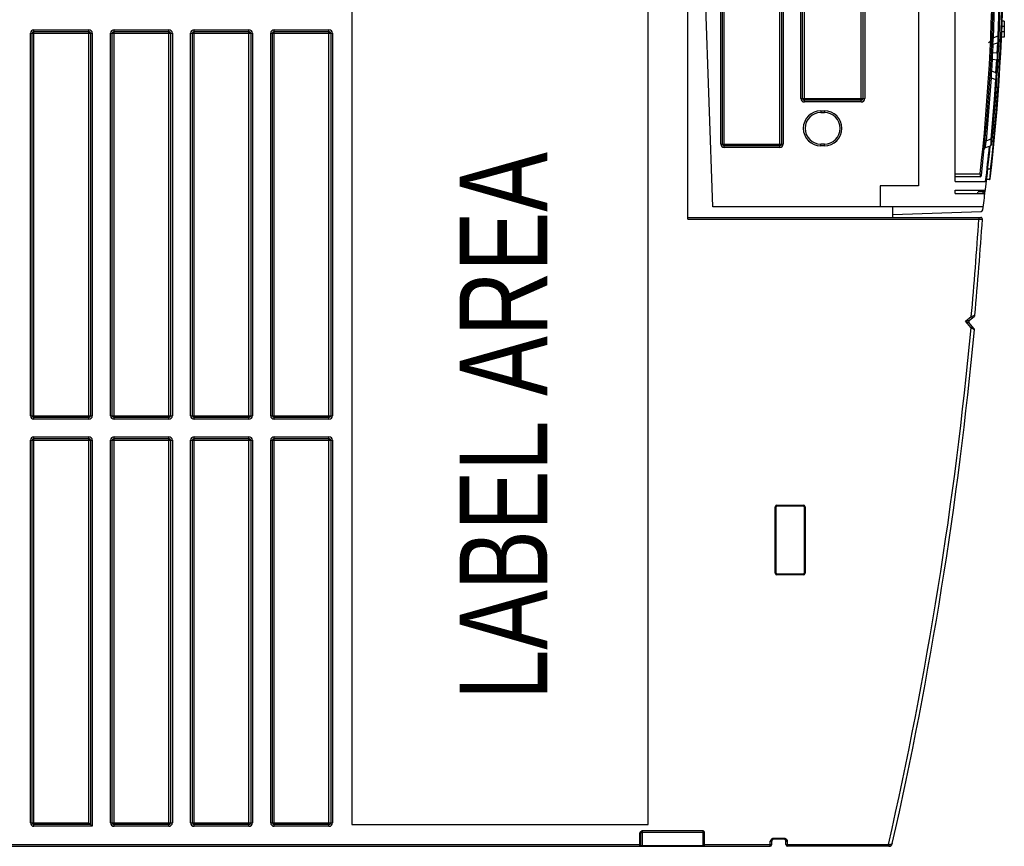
# Model space of a CAD drawing. Extents: x 0 to 420, y 0 to 297.
# Tile 3 of 41: x 170 to 198, y 42 to 65. Entities that reach past the tile are written whole.
import ezdxf

# ---------------------------------------------------------------- set-up
doc = ezdxf.new("R2010")
doc.units = 0
doc.header["$LTSCALE"] = 23.1
doc.layers.get('0').update_dxf_attribs({"linetype": 'CONTINUOUS'})
doc.styles.add('TEXTSTYLE_1', font='txt', dxfattribs={"width": 0.8})

msp = doc.modelspace()

# ---------------------------------------------------------------- linework, layer by layer
at = {"color": 7, "linetype": 'CONTINUOUS'}
for p, q in [((188.782, 59.382), (188.782, 74.108)), ((189.498, 59.732), (188.996, 74.108)), ((195.357, 73.732), (195.357, 60.332)), ((196.396, 60.45), (196.396, 73.348)), ((179.216, 68.328), (179.216, 42.128)), ((187.656, 42.128), (187.656, 68.328)), ((189.772, 61.52), (189.772, 65.82)), ((191.452, 65.82), (191.452, 61.52)), ((192.052, 62.82), (192.052, 65.82)), ((193.772, 65.82), (193.772, 62.82)), ((197.796, 64.873), (197.723, 64.873)), ((197.796, 65.021), (197.728, 65.021)), ((197.796, 65.021), (197.796, 64.568)), ((170.116, 53.778), (170.116, 64.678)), ((170.166, 64.728), (171.726, 64.728)), ((171.776, 64.678), (171.776, 53.778)), ((172.396, 53.778), (172.396, 64.678)), ((172.446, 64.728), (174.006, 64.728)), ((174.056, 64.678), (174.056, 53.778)), ((174.676, 53.778), (174.676, 64.678)), ((174.726, 64.728), (176.286, 64.728)), ((176.336, 64.678), (176.336, 53.778)), ((176.956, 53.778), (176.956, 64.678)), ((177.006, 64.728), (178.566, 64.728)), ((178.616, 64.678), (178.616, 53.778)), ((197.611, 64.596), (197.488, 64.551)), ((197.634, 64.238), (197.646, 64.491)), ((197.796, 64.568), (197.713, 64.568)), ((197.796, 64.717), (197.718, 64.717)), ((197.35, 64.41), (197.427, 64.469)), ((197.477, 64.362), (197.605, 64.408)), ((197.608, 63.737), (197.62, 63.95)), ((197.594, 63.492), (197.608, 63.737)), ((197.39, 63.449), (197.391, 63.448)), ((197.428, 63.406), (197.546, 63.363)), ((197.555, 63.552), (197.443, 63.593)), ((193.722, 62.77), (192.102, 62.77)), ((192.572, 62.42), (192.672, 62.42)), ((191.402, 61.47), (189.822, 61.47)), ((192.672, 61.52), (192.572, 61.52)), ((197.262, 61.421), (197.4, 61.471)), ((197.412, 61.657), (197.286, 61.611)), ((197.104, 60.588), (196.396, 60.588)), ((195.357, 60.332), (194.257, 60.332)), ((194.257, 60.332), (194.257, 59.732)), ((196.396, 60.45), (197.285, 60.45)), ((197.285, 60.45), (197.285, 60.455)), ((197.374, 60.508), (197.292, 60.508)), ((196.396, 60.21), (197.238, 60.21)), ((196.396, 60.108), (196.396, 60.21)), ((196.396, 60.108), (197.221, 60.108)), ((197.206, 60.162), (197.049, 60.162)), ((197.195, 59.732), (189.498, 59.732)), ((194.622, 59.432), (194.622, 59.732)), ((194.622, 59.513), (197.136, 59.601)), ((188.782, 59.432), (197.123, 59.432)), ((196.935, 56.259), (196.797, 56.429)), ((196.804, 56.5), (196.94, 56.61)), ((171.726, 53.728), (170.166, 53.728)), ((174.006, 53.728), (172.446, 53.728)), ((176.286, 53.728), (174.726, 53.728)), ((178.566, 53.728), (177.006, 53.728)), ((170.116, 42.178), (170.116, 53.078)), ((170.166, 53.128), (171.726, 53.128)), ((171.776, 53.078), (171.776, 42.128)), ((172.396, 42.178), (172.396, 53.078)), ((172.446, 53.128), (174.006, 53.128)), ((174.056, 53.078), (174.056, 42.178)), ((174.676, 42.178), (174.676, 53.078)), ((174.726, 53.128), (176.286, 53.128)), ((176.336, 53.078), (176.336, 42.178)), ((176.956, 42.178), (176.956, 53.078)), ((177.006, 53.128), (178.566, 53.128)), ((178.616, 53.078), (178.616, 42.178)), ((191.297, 49.294), (191.297, 51.182)), ((191.323, 51.208), (192.071, 51.208)), ((192.097, 51.182), (192.097, 49.294)), ((192.071, 49.268), (191.323, 49.268)), ((171.776, 42.128), (170.166, 42.128)), ((171.726, 42.178), (171.826, 42.078)), ((174.006, 42.128), (172.446, 42.128)), ((176.286, 42.128), (174.726, 42.128)), ((178.566, 42.128), (177.006, 42.128)), ((179.216, 42.128), (187.656, 42.128)), ((187.436, 41.861), (187.436, 41.533)), ((187.486, 41.908), (189.211, 41.908)), ((189.236, 41.533), (189.236, 41.887)), ((148.196, 41.508), (191.126, 41.508)), ((191.176, 41.558), (191.176, 41.658)), ((191.529, 41.708), (191.223, 41.708)), ((191.576, 41.558), (191.576, 41.658)), ((194.508, 41.508), (191.626, 41.508))]:
    msp.add_line(p, q, dxfattribs=at)
at = {"color": 9, "linetype": 'CONTINUOUS'}
for p, q in [((189.822, 61.42), (189.822, 65.92)), ((191.402, 61.42), (191.402, 65.92)), ((192.102, 62.72), (192.102, 65.92)), ((193.722, 62.72), (193.722, 65.92)), ((189.722, 61.52), (189.722, 65.82)), ((191.502, 65.82), (191.502, 61.52)), ((192.002, 62.82), (192.002, 65.82)), ((193.822, 65.82), (193.822, 62.82)), ((170.166, 53.678), (170.166, 64.778)), ((170.166, 64.778), (171.726, 64.778)), ((171.726, 53.678), (171.726, 64.778)), ((172.446, 53.678), (172.446, 64.778)), ((172.446, 64.778), (174.006, 64.778)), ((174.006, 53.678), (174.006, 64.778)), ((174.726, 53.678), (174.726, 64.778)), ((174.726, 64.778), (176.286, 64.778)), ((176.286, 53.678), (176.286, 64.778)), ((177.006, 64.778), (178.566, 64.778)), ((177.006, 53.678), (177.006, 64.778)), ((178.566, 53.678), (178.566, 64.778)), ((170.066, 53.778), (170.066, 64.678)), ((170.066, 64.678), (171.826, 64.678)), ((171.826, 64.678), (171.826, 53.778)), ((172.346, 53.778), (172.346, 64.678)), ((172.346, 64.678), (174.106, 64.678)), ((174.106, 64.678), (174.106, 53.778)), ((174.626, 53.778), (174.626, 64.678)), ((174.626, 64.678), (176.386, 64.678)), ((176.386, 64.678), (176.386, 53.778)), ((176.906, 64.678), (178.666, 64.678)), ((176.906, 53.778), (176.906, 64.678)), ((178.666, 64.678), (178.666, 53.778)), ((197.488, 64.551), (197.448, 64.552)), ((197.65, 64.594), (197.611, 64.596)), ((197.47, 64.121), (197.482, 64.362)), ((197.6, 64.407), (197.586, 64.107)), ((197.437, 63.596), (197.457, 63.938)), ((197.457, 63.938), (197.581, 63.922)), ((197.586, 64.107), (197.47, 64.121)), ((197.559, 63.552), (197.581, 63.922)), ((197.388, 63.408), (197.428, 63.406)), ((197.546, 63.363), (197.586, 63.36)), ((192.002, 62.82), (193.822, 62.82)), ((193.722, 62.72), (192.102, 62.72)), ((192.572, 62.47), (192.672, 62.47)), ((192.572, 62.47), (192.572, 62.42)), ((192.672, 62.47), (192.672, 62.42)), ((189.722, 61.52), (191.502, 61.52)), ((191.402, 61.42), (189.822, 61.42)), ((192.572, 61.47), (192.572, 61.52)), ((192.672, 61.47), (192.572, 61.47)), ((192.672, 61.47), (192.672, 61.52)), ((197.286, 61.611), (197.247, 61.615)), ((197.452, 61.653), (197.412, 61.657)), ((196.396, 60.668), (197.109, 60.668)), ((197.109, 60.668), (197.104, 60.588)), ((197.109, 60.668), (197.148, 60.664)), ((197.406, 60.808), (197.326, 60.808)), ((197.385, 60.609), (197.374, 60.508)), ((197.406, 60.808), (197.385, 60.609)), ((197.426, 60.806), (197.406, 60.808)), ((188.782, 59.382), (197.072, 59.382)), ((197.072, 59.432), (197.072, 59.382)), ((197.072, 59.382), (197.172, 59.379)), ((196.854, 56.604), (196.958, 56.644)), ((196.695, 56.475), (196.854, 56.604)), ((196.695, 56.475), (196.804, 56.5)), ((196.695, 56.475), (196.797, 56.429)), ((196.851, 56.283), (196.695, 56.475)), ((196.854, 56.604), (196.886, 56.566)), ((196.851, 56.283), (196.89, 56.314)), ((196.946, 56.222), (196.851, 56.283)), ((170.066, 53.778), (171.826, 53.778)), ((171.726, 53.678), (170.166, 53.678)), ((172.346, 53.778), (174.106, 53.778)), ((174.006, 53.678), (172.446, 53.678)), ((174.626, 53.778), (176.386, 53.778)), ((176.286, 53.678), (174.726, 53.678)), ((176.906, 53.778), (178.666, 53.778)), ((178.566, 53.678), (177.006, 53.678)), ((170.066, 53.078), (171.826, 53.078)), ((170.066, 42.178), (170.066, 53.078)), ((170.166, 53.178), (171.726, 53.178)), ((170.166, 42.078), (170.166, 53.178)), ((171.726, 42.178), (171.726, 53.178)), ((171.826, 53.078), (171.826, 42.078)), ((172.346, 53.078), (174.106, 53.078)), ((172.346, 42.178), (172.346, 53.078)), ((172.446, 53.178), (174.006, 53.178)), ((172.446, 42.078), (172.446, 53.178)), ((174.006, 42.078), (174.006, 53.178)), ((174.106, 53.078), (174.106, 42.178)), ((174.626, 53.078), (176.386, 53.078)), ((174.626, 42.178), (174.626, 53.078)), ((174.726, 53.178), (176.286, 53.178)), ((174.726, 42.078), (174.726, 53.178)), ((176.286, 42.078), (176.286, 53.178)), ((176.386, 53.078), (176.386, 42.178)), ((176.906, 53.078), (178.666, 53.078)), ((176.906, 42.178), (176.906, 53.078)), ((177.006, 53.178), (178.566, 53.178)), ((177.006, 42.078), (177.006, 53.178)), ((178.566, 42.078), (178.566, 53.178)), ((178.666, 53.078), (178.666, 42.178)), ((191.271, 51.182), (191.297, 51.182)), ((191.271, 49.294), (191.271, 51.182)), ((191.323, 51.234), (192.071, 51.234)), ((191.323, 51.234), (191.323, 51.208)), ((192.071, 51.234), (192.071, 51.208)), ((192.123, 51.182), (192.097, 51.182)), ((192.123, 51.182), (192.123, 49.294)), ((191.271, 49.294), (191.297, 49.294)), ((191.323, 49.242), (191.323, 49.268)), ((192.071, 49.242), (191.323, 49.242)), ((192.071, 49.242), (192.071, 49.268)), ((192.123, 49.294), (192.097, 49.294)), ((170.066, 42.178), (171.726, 42.178)), ((171.826, 42.078), (170.166, 42.078)), ((172.346, 42.178), (174.106, 42.178)), ((174.006, 42.078), (172.446, 42.078)), ((174.626, 42.178), (176.386, 42.178)), ((176.286, 42.078), (174.726, 42.078)), ((176.906, 42.178), (178.666, 42.178)), ((178.566, 42.078), (177.006, 42.078)), ((187.411, 41.861), (187.436, 41.861)), ((187.411, 41.861), (187.411, 41.508)), ((187.486, 41.958), (189.211, 41.958)), ((187.486, 41.958), (187.486, 41.508)), ((189.211, 41.958), (189.211, 41.508)), ((189.236, 41.887), (189.261, 41.887)), ((189.261, 41.508), (189.261, 41.887)), ((148.95, 41.558), (187.436, 41.558)), ((189.211, 41.523), (187.486, 41.523)), ((189.223, 41.516), (189.226, 41.519)), ((189.236, 41.558), (191.176, 41.558)), ((189.237, 41.509), (189.241, 41.508)), ((191.126, 41.658), (191.176, 41.658)), ((191.126, 41.508), (191.126, 41.658)), ((191.529, 41.733), (191.223, 41.733)), ((191.223, 41.708), (191.223, 41.733)), ((191.529, 41.708), (191.529, 41.733)), ((191.576, 41.658), (191.626, 41.658)), ((191.576, 41.558), (194.497, 41.558)), ((191.626, 41.508), (191.626, 41.658)), ((194.519, 41.556), (194.497, 41.558)), ((194.497, 41.508), (194.497, 41.558))]:
    msp.add_line(p, q, dxfattribs=at)
for points in [[(197.655, 66.302), (197.646, 65.733), (197.631, 65.164), (197.611, 64.596)], [(197.477, 64.362), (197.473, 64.37), (197.473, 64.395), (197.475, 64.437), (197.48, 64.488), (197.488, 64.551)], [(197.611, 64.596), (197.613, 64.537), (197.614, 64.486), (197.613, 64.445), (197.61, 64.419), (197.605, 64.408)], [(197.418, 63.911), (197.423, 63.923), (197.437, 63.933), (197.457, 63.938)], [(197.47, 64.121), (197.449, 64.132), (197.435, 64.15), (197.431, 64.172)], [(197.457, 63.938), (197.455, 63.98), (197.456, 64.02), (197.459, 64.06), (197.464, 64.094), (197.47, 64.121)], [(197.586, 64.107), (197.59, 64.07), (197.591, 64.023), (197.588, 63.971), (197.581, 63.922)], [(197.581, 63.922), (197.601, 63.928), (197.614, 63.938), (197.62, 63.95)], [(197.625, 64.055), (197.621, 64.076), (197.608, 64.095), (197.586, 64.107)], [(197.428, 63.406), (197.428, 63.468), (197.43, 63.52), (197.433, 63.561), (197.437, 63.585), (197.443, 63.593)], [(197.555, 63.552), (197.559, 63.541), (197.56, 63.514), (197.558, 63.472), (197.553, 63.42), (197.546, 63.363)], [(197.546, 63.363), (197.507, 62.794), (197.463, 62.225), (197.412, 61.657)], [(197.262, 61.421), (197.26, 61.423), (197.259, 61.43), (197.26, 61.443), (197.261, 61.46), (197.264, 61.481), (197.268, 61.507), (197.273, 61.537), (197.279, 61.572), (197.286, 61.611)], [(197.412, 61.657), (197.413, 61.598), (197.411, 61.547), (197.408, 61.507), (197.405, 61.481), (197.4, 61.471)], [(187.436, 41.922), (187.428, 41.912), (187.422, 41.902), (187.417, 41.893), (187.414, 41.884), (187.412, 41.876), (187.411, 41.868), (187.411, 41.861)], [(187.436, 41.922), (187.448, 41.933), (187.461, 41.943), (187.474, 41.951), (187.486, 41.958)], [(187.436, 41.861), (187.436, 41.866), (187.437, 41.871), (187.438, 41.877), (187.44, 41.884), (187.443, 41.891), (187.447, 41.898), (187.453, 41.906)], [(187.453, 41.906), (187.46, 41.918), (187.469, 41.931), (187.478, 41.945), (187.486, 41.958)], [(189.211, 41.958), (189.219, 41.953), (189.227, 41.946), (189.236, 41.939)], [(189.211, 41.958), (189.215, 41.947), (189.219, 41.936), (189.223, 41.925)], [(189.223, 41.925), (189.228, 41.915), (189.232, 41.907), (189.234, 41.9), (189.235, 41.893), (189.236, 41.887)], [(189.261, 41.887), (189.26, 41.898), (189.257, 41.908), (189.252, 41.919), (189.245, 41.929), (189.236, 41.939)], [(187.453, 41.52), (187.447, 41.522), (187.443, 41.524), (187.439, 41.527), (187.437, 41.53), (187.436, 41.533)], [(187.461, 41.518), (187.458, 41.514), (187.455, 41.511), (187.452, 41.509), (187.448, 41.508)], [(187.461, 41.518), (187.457, 41.519), (187.453, 41.52)], [(187.486, 41.523), (187.477, 41.522), (187.469, 41.521), (187.461, 41.518)], [(187.461, 41.518), (187.464, 41.516), (187.467, 41.514), (187.471, 41.512), (187.476, 41.51), (187.481, 41.509), (187.486, 41.508)], [(189.226, 41.519), (189.222, 41.521), (189.216, 41.522), (189.211, 41.523)], [(189.211, 41.508), (189.215, 41.509), (189.219, 41.512), (189.223, 41.516)], [(189.236, 41.533), (189.235, 41.529), (189.234, 41.526), (189.232, 41.523), (189.229, 41.521), (189.226, 41.519)], [(189.226, 41.519), (189.229, 41.514), (189.233, 41.511), (189.237, 41.509)], [(191.223, 41.733), (191.215, 41.733), (191.206, 41.731), (191.196, 41.729), (191.186, 41.724), (191.175, 41.718), (191.164, 41.71), (191.153, 41.699), (191.143, 41.685), (191.134, 41.671), (191.126, 41.658)], [(191.179, 41.692), (191.156, 41.676), (191.141, 41.667), (191.126, 41.658)], [(191.223, 41.708), (191.217, 41.708), (191.211, 41.707), (191.204, 41.705), (191.197, 41.702), (191.188, 41.698), (191.179, 41.692)], [(191.626, 41.658), (191.618, 41.671), (191.609, 41.685), (191.599, 41.698), (191.588, 41.709), (191.577, 41.718), (191.566, 41.724), (191.556, 41.729), (191.546, 41.731), (191.537, 41.733), (191.529, 41.733)], [(191.596, 41.676), (191.573, 41.692), (191.564, 41.698), (191.555, 41.702), (191.548, 41.705), (191.541, 41.707), (191.535, 41.708), (191.529, 41.708)], [(191.626, 41.658), (191.611, 41.667), (191.596, 41.676)], [(194.508, 41.508), (194.51, 41.509), (194.513, 41.513), (194.515, 41.518), (194.516, 41.526), (194.518, 41.535), (194.519, 41.545), (194.519, 41.556)], [(194.606, 41.586), (194.603, 41.579), (194.597, 41.572), (194.59, 41.566), (194.581, 41.562), (194.57, 41.558), (194.558, 41.556), (194.546, 41.555), (194.532, 41.555), (194.519, 41.556)]]:
    msp.add_lwpolyline(points, dxfattribs=at)
at = {"color": 7, "linetype": 'CONTINUOUS'}
for points in [[(197.488, 64.551), (197.51, 65.149), (197.525, 65.747), (197.529, 65.968)], [(197.286, 61.611), (197.34, 62.209), (197.387, 62.807), (197.428, 63.406)], [(197.274, 61.541), (197.255, 61.53), (197.242, 61.512), (197.235, 61.49)]]:
    msp.add_lwpolyline(points, dxfattribs=at)
for centre, radius, start, end in [((141.528, 66.908), 55.97, 353.5531, 6.4469), ((141.67, 67.009), 56.1, 353.3638, 6.4287), ((141.528, 66.908), 56.17, 354.4971, 5.5029), ((170.166, 64.678), 0.05, 90, 180), ((171.726, 64.678), 0.05, 0, 90), ((172.446, 64.678), 0.05, 90, 180), ((174.006, 64.678), 0.05, 0, 90), ((174.726, 64.678), 0.05, 90, 180), ((176.286, 64.678), 0.05, 0, 90), ((177.006, 64.678), 0.05, 90, 180), ((178.566, 64.678), 0.05, 0, 90), ((197.497, 64.305), 0.06, 110, 177.3375), ((197.585, 64.465), 0.06, 290, 357.5043), ((197.463, 63.649), 0.06, 176.6656, 250), ((197.534, 63.496), 0.06, 356.5133, 70), ((192.102, 62.82), 0.05, 180, 270), ((193.722, 62.82), 0.05, 270, 360), ((192.572, 61.97), 0.45, 90, 270), ((192.672, 61.97), 0.45, 270, 90), ((189.822, 61.52), 0.05, 180, 270), ((191.402, 61.52), 0.05, 270, 360), ((197.283, 61.365), 0.06, 110, 174.322), ((141.67, 67.009), 56, 353.0447, 354.325), ((197.379, 61.527), 0.06, 290, 354.4971), ((197.104, 60.628), 0.04, 270, 353.5531), ((197.374, 60.528), 0.02, 270, 353.3638), ((141.67, 67.009), 55.8, 352.896, 352.9519), ((141.67, 67.009), 56, 352.4434, 353.0031), ((197.206, 60.212), 0.05, 270, 353.0225), ((197.221, 60.088), 0.02, 352.8983, 90), ((197.238, 60.23), 0.02, 270, 353.0447), ((141.67, 67.009), 56, 353.0225, 353.0422), ((197.134, 59.651), 0.05, 272, 352.4434), ((82.642, 66.969), 114.782, 354.83907, 356.20847), ((197.123, 59.382), 0.05, 356.2085, 90), ((196.909, 56.648), 0.05, 309, 354.8391), ((196.836, 56.461), 0.05, 129, 219), ((82.648, 66.993), 114.804, 347.21426, 354.61688), ((196.896, 56.227), 0.05, 354.6169, 39), ((170.166, 53.778), 0.05, 180, 270), ((171.726, 53.778), 0.05, 270, 360), ((172.446, 53.778), 0.05, 180, 270), ((174.006, 53.778), 0.05, 270, 360), ((174.726, 53.778), 0.05, 180, 270), ((176.286, 53.778), 0.05, 270, 360), ((177.006, 53.778), 0.05, 180, 270), ((178.566, 53.778), 0.05, 270, 360), ((170.166, 53.078), 0.05, 90, 180), ((171.726, 53.078), 0.05, 0, 90), ((172.446, 53.078), 0.05, 90, 180), ((174.006, 53.078), 0.05, 0, 90), ((174.726, 53.078), 0.05, 90, 180), ((176.286, 53.078), 0.05, 0, 90), ((177.006, 53.078), 0.05, 90, 180), ((178.566, 53.078), 0.05, 0, 90), ((191.323, 51.182), 0.026, 90, 180), ((192.071, 51.182), 0.026, 0, 90), ((191.323, 49.294), 0.026, 180, 270), ((192.071, 49.294), 0.026, 270, 360), ((170.166, 42.178), 0.05, 180, 270), ((172.446, 42.178), 0.05, 180, 270), ((174.006, 42.178), 0.05, 270, 360), ((174.726, 42.178), 0.05, 180, 270), ((176.286, 42.178), 0.05, 270, 360), ((177.006, 42.178), 0.05, 180, 270), ((178.566, 42.178), 0.05, 270, 360), ((187.486, 41.858), 0.05, 90, 180), ((189.211, 41.883), 0.025, 12.8571, 90), ((187.411, 41.533), 0.025, 270, 360), ((189.261, 41.533), 0.025, 180, 270), ((191.126, 41.558), 0.05, 270, 360), ((191.226, 41.658), 0.05, 93.6271, 180), ((191.526, 41.658), 0.05, 0, 86.3729), ((191.626, 41.558), 0.05, 180, 270), ((194.508, 41.608), 0.1, 270.0127, 347.2143)]:
    msp.add_arc(centre, radius, start, end, dxfattribs=at)
at = {"color": 9, "linetype": 'CONTINUOUS'}
for centre, radius, start, end in [((141.528, 66.908), 55.93, 353.5943, 6.4057), ((141.67, 67.009), 56.08, 353.6517, 6.1409), ((170.166, 64.678), 0.1, 90, 180), ((171.726, 64.678), 0.1, 0, 90), ((172.446, 64.678), 0.1, 90, 180), ((174.006, 64.678), 0.1, 0, 90), ((174.726, 64.678), 0.1, 90, 180), ((176.286, 64.678), 0.1, 0, 90), ((177.006, 64.678), 0.1, 90, 180), ((178.566, 64.678), 0.1, 0, 90), ((192.102, 62.82), 0.1, 180, 270), ((193.722, 62.82), 0.1, 270, 360), ((192.572, 61.97), 0.5, 90, 270), ((192.672, 61.97), 0.5, 270, 90), ((189.822, 61.52), 0.1, 180, 270), ((191.402, 61.52), 0.1, 270, 360), ((141.67, 67.009), 55.98, 353.2736, 354.3095), ((141.67, 67.009), 55.95, 352.9149, 353.0203), ((82.642, 66.969), 114.682, 354.8148, 356.20681), ((82.648, 66.993), 114.704, 347.18864, 354.6424), ((170.166, 53.778), 0.1, 180, 270), ((171.726, 53.778), 0.1, 270, 360), ((172.446, 53.778), 0.1, 180, 270), ((174.006, 53.778), 0.1, 270, 360), ((174.726, 53.778), 0.1, 180, 270), ((176.286, 53.778), 0.1, 270, 360), ((177.006, 53.778), 0.1, 180, 270), ((178.566, 53.778), 0.1, 270, 360), ((170.166, 53.078), 0.1, 90, 180), ((171.726, 53.078), 0.1, 0, 90), ((172.446, 53.078), 0.1, 90, 180), ((174.006, 53.078), 0.1, 0, 90), ((174.726, 53.078), 0.1, 90, 180), ((176.286, 53.078), 0.1, 0, 90), ((177.006, 53.078), 0.1, 90, 180), ((178.566, 53.078), 0.1, 0, 90), ((191.323, 51.182), 0.052, 90, 180), ((192.071, 51.182), 0.052, 0, 90), ((191.323, 49.294), 0.052, 180, 270), ((192.071, 49.294), 0.052, 270, 360), ((170.166, 42.178), 0.1, 180, 270), ((172.446, 42.178), 0.1, 180, 270), ((174.006, 42.178), 0.1, 270, 360), ((174.726, 42.178), 0.1, 180, 270), ((176.286, 42.178), 0.1, 270, 360), ((177.006, 42.178), 0.1, 180, 270), ((178.566, 42.178), 0.1, 270, 360)]:
    msp.add_arc(centre, radius, start, end, dxfattribs=at)

# ---------------------------------------------------------------- texts
at = {"color": 5, "linetype": 'CONTINUOUS', "style": 'TEXTSTYLE_1', "width": 0.763333}
msp.add_text('LABEL AREA', height=2.5, rotation=90, dxfattribs=at).set_placement((184.785, 45.69))

doc.saveas('drawing.dxf')
